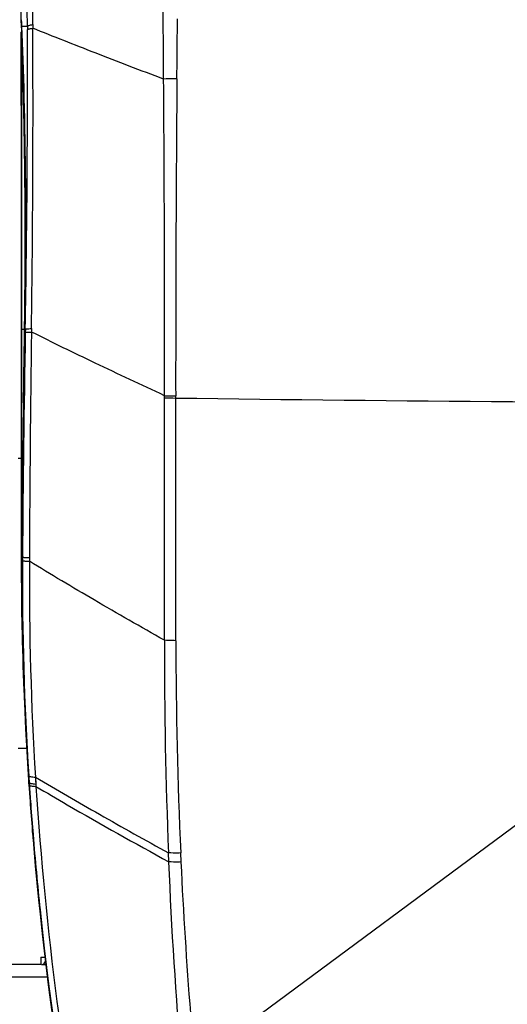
# Model space of a CAD drawing. Header units: millimetres. Extents: x 0 to 420, y 0 to 297.
# Tile 6 of 117: x 98 to 113, y 73 to 105. Entities that reach past the tile are written whole.
import ezdxf

# ---------------------------------------------------------------- set-up
doc = ezdxf.new("R2010")
doc.units = ezdxf.units.MM
doc.header["$LTSCALE"] = 23.1
doc.linetypes.add('DASHED', pattern=[0.2, 0.1, -0.1])
doc.layers.get('0').update_dxf_attribs({"linetype": 'CONTINUOUS'})
for name, color, linetype in [('02___PRT_ALL_AXES', 7, 'CONTINUOUS'), ('06___PRT_ALL_SURFS', 7, 'CONTINUOUS'), ('DIM_PILOTEES', 7, 'CONTINUOUS')]:
    doc.layers.add(name, color=color, linetype=linetype)
doc.styles.get("Standard").update_dxf_attribs({"font": 'txt', "width": 0.7})
doc.dimstyles.new('DIMSTYLE_2', dxfattribs={"dimtxt": 2.5, "dimasz": 3.5, "dimexe": 2, "dimexo": 0, "dimtad": 1, "dimdec": 0, "dimlfac": 5, "dimdsep": 46, "dimtxsty": 'Standard', "dimblk": '_FILLED', "dimblk1": '_FILLED', "dimblk2": '_FILLED', "dimcen": 0.09, "dimazin": 2, "dimtp": 0.8, "dimtm": 0.8, "dimtfac": 1, "dimtdec": 0, "dimtofl": 0, "dimtmove": 0, "dimatfit": 3, "dimldrblk": '_FILLED', "dimfxl": 0, "dimtolj": 1, "dimarcsym": 0})
doc.dimstyles.new('DIMSTYLE_5', dxfattribs={"dimtxt": 2.5, "dimasz": 3.5, "dimexe": 2, "dimexo": 0, "dimtad": 1, "dimdsep": 46, "dimtxsty": 'Standard', "dimblk": '_FILLED', "dimblk1": '_FILLED', "dimblk2": '_FILLED', "dimcen": 0.09, "dimazin": 2, "dimtp": 0.3, "dimtm": 0.3, "dimtfac": 1, "dimtmove": 0, "dimatfit": 2, "dimldrblk": '_FILLED', "dimfxl": 0, "dimtolj": 1, "dimarcsym": 0})

# ---------------------------------------------------------------- blocks, each defined once
blk = doc.blocks.new('_FILLED')
at = {"color": 0, "linetype": 'ByBlock'}
blk.add_solid([(0, 0), (-1, 0.1429), (-1, -0.1429)], dxfattribs=at)
blk = doc.blocks.new('*D9')
at = {"layer": 'DIM_PILOTEES', "color": 2, "linetype": 'Continuous'}
for p, q in [((113.282, 133.641), (55.448, 133.641)), ((57.448, 133.641), (57.448, 85.834)), ((57.448, 38.026), (57.448, 85.834)), ((109.398, 38.026), (55.448, 38.026))]:
    blk.add_line(p, q, dxfattribs=at)
at = {"layer": 'DIM_PILOTEES', "color": 2, "linetype": 'Continuous', "xscale": 3.5, "yscale": 3.5, "zscale": 3.5}
for p, rotation in [((57.448, 133.641), 90), ((57.448, 38.026), 270)]:
    blk.add_blockref('_FILLED', p, dxfattribs=dict(at, rotation=rotation))
at = {"layer": 'DIM_PILOTEES', "color": 2, "linetype": 'Continuous', "insert": (54.323, 88.215), "char_height": 2.5, "width": 8.83929, "attachment_point": 2, "rotation": 90, "line_spacing_factor": 0.9}
blk.add_mtext('{\\ftxt;\\W0.0001;\\H0.0001;\\~}{\\ftxt;\\W2.3571428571;\\H2.5; }{\\ftxt;\\W0.0001;\\H0.0001;\\~}', dxfattribs=at)
blk = doc.blocks.new('*D12')
at = {"layer": 'DIM_PILOTEES', "color": 2, "linetype": 'Continuous'}
for p, q in [((124.376, 87.151), (177.724, 126.633)), ((165.609, 117.667), (124.376, 87.151)), ((83.142, 56.634), (124.376, 87.151))]:
    blk.add_line(p, q, dxfattribs=at)
at = {"layer": 'DIM_PILOTEES', "color": 2, "linetype": 'Continuous', "xscale": 3.5, "yscale": 3.5, "zscale": 3.5}
for p, rotation in [((165.609, 117.667), 36.504704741), ((83.142, 56.634), 216.504704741)]:
    blk.add_blockref('_FILLED', p, dxfattribs=dict(at, rotation=rotation))
at = {"layer": 'DIM_PILOTEES', "color": 2, "linetype": 'Continuous', "insert": (167.444, 122.913), "char_height": 2.5, "width": 15.71429, "attachment_point": 1, "rotation": 36.5047, "line_spacing_factor": 0.9}
blk.add_mtext('{\\ftxt;\\W0.0001;\\H0.0001;\\~}{\\ftxt;\\W0.7857142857;\\H2.5; }{\\ftxt;\\W0.0001;\\H0.0001;\\~}{\\ftxt;\\W0.0001;\\H0.0001;\\~}{\\ftxt;\\W1.3333333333;\\H2.5; }{\\ftxt;\\W0.0001;\\H0.0001;\\~}{\\ftxt;\\W0.0001;\\H0.0001;\\~}{\\ftxt;\\W2.0714285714;\\H2.5; }{\\ftxt;\\W0.0001;\\H0.0001;\\~}', dxfattribs=at)

msp = doc.modelspace()

# ---------------------------------------------------------------- linework, layer by layer
at = {"color": 7, "linetype": 'Continuous'}
for p, q in [((97.5756, 91.0443), (97.4756, 91.0443)), ((98.2098, 74.6444), (97.2845, 74.6444)), ((98.2098, 74.8844), (98.2098, 74.6444)), ((98.2098, 74.8844), (98.3485, 74.8844)), ((98.2281, 74.6444), (98.3764, 74.6444)), ((96.8756, 74.2444), (98.4255, 74.2444))]:
    msp.add_line(p, q, dxfattribs=at)
at = {"color": 2, "linetype": 'DASHED'}
msp.add_circle((124.3756, 87.1508), 51.2978, dxfattribs=at)
at = {"color": 7, "linetype": 'Continuous'}
for centre, radius, start, end in [((124.3756, 154.7195), 49.5319, 247.55139, 292.44861), ((124.257, 1615.8613), 1523.0173, 269.1842728, 270.0044615), ((207.5756, 87.8439), 110, 180.026291, 182.252624), ((207.5756, 87.8439), 110, 184.177039, 184.686353), ((207.5756, 87.8439), 110, 185.644192, 196.348975)]:
    msp.add_arc(centre, radius, start, end, dxfattribs=at)
for points in [[(98.2885, 74.6625), (98.2985, 74.6688), (98.3077, 74.6764), (98.316, 74.6848)], [(98.316, 74.6848), (98.3344, 74.7034), (98.3488, 74.7263), (98.3594, 74.7502)]]:
    msp.add_open_spline(points, degree=3, dxfattribs=at)
at = {"layer": '02___PRT_ALL_AXES', "color": 7, "linetype": 'Continuous'}
msp.add_line((97.7504, 81.6443), (97.4756, 81.6443), dxfattribs=at)
for start, end in [(184.697862, 184.708933), (185.64497, 196.348975)]:
    msp.add_arc((207.5756, 87.8439), 110, start, end, dxfattribs=at)
at = {"layer": '06___PRT_ALL_SURFS', "color": 7, "linetype": 'Continuous'}
for p, q in [((97.5777, 105.2462), (97.5777, 121.6786)), ((102.6287, 104.8851), (102.6324, 105.2851)), ((97.5777, 105.2462), (97.5778, 105.2472)), ((97.5778, 105.2455), (97.5777, 105.2462)), ((97.5778, 105.2455), (97.5778, 105.2472)), ((97.5778, 105.2455), (97.5819, 105.1523)), ((97.5868, 105.0439), (97.5778, 105.2455)), ((97.5819, 105.1523), (97.5868, 105.0413)), ((97.5868, 105.0439), (97.5868, 105.0413)), ((97.5869, 105.0414), (97.5868, 105.0439)), ((97.5868, 105.0439), (97.7737, 105.0439)), ((97.7737, 105.0439), (97.7741, 104.9276)), ((97.9494, 105.0932), (97.9499, 104.9763)), ((97.9494, 105.0932), (97.9499, 104.9763)), ((97.5793, 104.8055), (97.5793, 102.4686)), ((97.5756, 102.4688), (97.5756, 87.8439)), ((97.5793, 102.4688), (97.5804, 95.2312)), ((97.6996, 95.6105), (97.7044, 96.03)), ((97.6997, 95.623), (97.6945, 95.2308)), ((97.6946, 95.2312), (97.6996, 95.6106)), ((97.6996, 95.6106), (97.7, 95.6391)), ((97.5804, 95.2312), (97.5794, 87.8832)), ((97.5804, 95.2312), (97.6833, 95.2312)), ((97.6945, 95.2308), (97.6832, 94.4437)), ((97.6839, 95.2322), (97.6833, 95.2312)), ((97.6852, 95.2332), (97.6839, 95.2322)), ((97.6946, 95.2312), (97.6945, 95.2308)), ((97.6946, 95.2312), (97.7078, 95.2312)), ((97.7078, 95.2312), (97.7058, 95.1214)), ((97.9087, 95.2461), (97.9068, 95.1364)), ((97.9085, 95.2461), (97.907, 95.1364)), ((97.6599, 92.8446), (97.6488, 92.8448)), ((102.2169, 93.002), (102.2169, 93.0743)), ((102.5743, 92.9983), (102.5743, 93.0707)), ((97.5798, 92.1913), (97.5796, 90.0647)), ((97.5796, 90.0647), (97.5794, 87.8832)), ((97.6233, 89.8444), (97.6122, 89.8445)), ((97.5793, 87.8433), (97.5794, 87.8439)), ((97.5793, 87.8433), (97.5794, 87.8439)), ((97.5794, 87.8832), (97.5794, 87.8439)), ((97.5794, 87.8439), (97.5795, 87.8027)), ((97.5794, 87.8439), (97.5794, 87.8028)), ((97.5794, 87.8439), (97.5952, 87.8439)), ((97.6063, 87.8286), (97.6064, 87.8439)), ((97.6064, 87.8439), (97.6064, 87.844)), ((97.6064, 87.8439), (97.6157, 87.8439)), ((97.6157, 87.8439), (97.6149, 87.727)), ((97.8404, 87.8291), (97.8396, 87.7126)), ((97.8402, 87.8291), (97.8398, 87.7125)), ((97.6472, 84.1902), (97.6787, 83.2728)), ((98.0335, 80.7188), (98.0478, 80.4952)), ((98.0336, 80.7188), (98.0359, 80.6815)), ((97.8304, 80.4327), (97.8222, 80.5541)), ((97.8232, 80.5405), (97.8231, 80.5407)), ((97.8232, 80.5405), (97.8325, 80.5411)), ((97.8325, 80.5411), (97.8377, 80.4633)), ((98.0477, 80.4952), (98.0528, 80.4173)), ((97.8727, 79.8318), (97.8697, 79.8724)), ((97.8727, 79.8318), (97.8726, 79.8321)), ((97.8791, 79.873), (97.8821, 79.8326)), ((97.8812, 79.8733), (97.8842, 79.8329)), ((102.3546, 77.9736), (102.3425, 78.2652)), ((102.7539, 77.9697), (102.7402, 78.261))]:
    msp.add_line(p, q, dxfattribs=at)
for points in [[(97.5868, 105.0413), (97.5975, 104.7869), (97.6083, 104.5143), (97.6186, 104.2335), (97.6285, 103.9447), (97.638, 103.648), (97.6471, 103.3438), (97.6556, 103.0322), (97.6637, 102.7134), (97.6713, 102.3876), (97.6783, 102.0552), (97.6848, 101.7163), (97.6907, 101.3712), (97.696, 101.0201), (97.7007, 100.6632), (97.7048, 100.3009), (97.7083, 99.9334), (97.7111, 99.5609), (97.7133, 99.1837), (97.7147, 98.8021), (97.7155, 98.4164), (97.7155, 98.0267), (97.7148, 97.6335), (97.7134, 97.2369), (97.7112, 96.8373), (97.7082, 96.4349), (97.7044, 96.03)], [(97.5779, 104.8407), (97.5776, 104.4087), (97.5772, 103.9799), (97.5766, 103.5698), (97.5761, 103.1784), (97.5757, 102.8057), (97.5756, 102.4688)], [(97.5793, 102.3049), (97.5794, 101.8088), (97.5794, 101.3147), (97.5794, 100.8231), (97.5795, 100.3343), (97.5795, 99.8485), (97.5798, 97.9432)], [(97.5798, 97.9432), (97.5799, 97.4778), (97.58, 97.0174), (97.5801, 96.5623), (97.5802, 96.1127), (97.5803, 95.6689), (97.5804, 95.2312)], [(97.5804, 95.1133), (97.5803, 94.7394), (97.5798, 92.1913)], [(97.6832, 94.4437), (97.6715, 93.6368), (97.6656, 93.2324), (97.6599, 92.8448)], [(97.6599, 92.8448), (97.6531, 92.3697), (97.6463, 91.8731), (97.64, 91.3705), (97.634, 90.8621), (97.6284, 90.3477), (97.6233, 89.8445)], [(97.6233, 89.8445), (97.6203, 89.5213), (97.6172, 89.1824), (97.6143, 88.8435), (97.6115, 88.5047), (97.6088, 88.1658), (97.6064, 87.844)], [(97.6064, 87.844), (97.6038, 86.9427), (97.6098, 86.0253), (97.6242, 85.1078), (97.6472, 84.1902)], [(97.6787, 83.2728), (97.7187, 82.3558), (97.7672, 81.4394), (97.8232, 80.5405)], [(97.8304, 80.4327), (97.8388, 80.3091), (97.8474, 80.1856), (97.8561, 80.0621), (97.8649, 79.9387), (97.8727, 79.8318)], [(98.0382, 80.6443), (98.0406, 80.607), (98.0477, 80.4952)], [(97.8726, 79.8321), (97.9786, 78.4935), (98.1025, 77.14)], [(98.1025, 77.14), (98.2432, 75.7875), (98.4007, 74.4359), (98.5751, 73.0855), (98.7663, 71.7363), (98.9743, 70.3886), (99.1993, 69.0425), (99.4411, 67.6981), (99.6999, 66.3555), (99.9756, 65.015), (100.2683, 63.6766), (100.578, 62.3406), (100.9047, 61.007), (101.2484, 59.6761), (101.6091, 58.348), (101.9869, 57.0229)]]:
    msp.add_lwpolyline(points, dxfattribs=at)
for centre, radius, start, end in [((-2120.8137, 86.1406), 2223.0667, 0.4830937, 0.9614628), ((-3512.003, 92.1039), 3609.7999, 0.2053878, 0.470049), ((-5162.2897, 81.2595), 5260.293, 0.2596006, 0.4414716), ((-431.3679, 102.3609), 529.3243, 359.229849, 0.283098), ((101.5603, 104.9788), 3.9848, 181.98667, 182.49324), ((-357.189, 103.19), 454.9664, 358.997666, 0.218822), ((1236.6946, 93.6834), 1134.1205, 179.5120439, 180.0309506), ((-1211.1312, 94.14), 1313.3485, 359.9535099, 0.4007999), ((99.0242, 95.1132), 1.4486, 175.32839, 179.99608), ((758.0553, 83.3086), 660.4552, 178.9751609, 179.6065495), ((782.6558, 85.2225), 684.8206, 179.1705253, 179.7819223), ((674.6262, 84.3147), 577.0405, 179.1529915, 179.4509224), ((674.6371, 84.3147), 577.0402, 179.1529915, 179.4509225), ((102.8551, 137.4023), 44.4049, 269.17645, 269.63777), ((102.8717, 140.2458), 47.176, 269.20471, 269.63878), ((977.7706, 81.3703), 880.1992, 179.4483733, 179.5786039), ((976.4269, 81.3834), 878.8442, 179.4483732, 179.5788046), ((97.7839, 87.8437), 0.2083, 169.06229, 179.93963), ((207.5756, 87.8439), 110, 180, 198.522393), ((97.8031, 87.8026), 0.2275, 169.69784, 179.97087), ((207.39, 87.8369), 109.8106, 180.01781, 181.39623), ((196.2188, 87.1195), 98.6262, 179.579143, 181.137689), ((196.3346, 87.121), 98.7308, 179.589383, 181.963042), ((196.5397, 87.1259), 98.9266, 179.651819, 183.686852), ((203.439, 87.139), 105.6008, 179.68883, 183.485579), ((182.6674, 86.8692), 85.0725, 181.150399, 182.10888), ((265.9451, 84.8732), 163.736, 179.90256, 182.312957), ((253.0171, 85.1997), 150.4369, 180.023363, 182.643643), ((194.8585, 87.2962), 97.2711, 182.095928, 182.488565), ((196.4894, 87.125), 98.8856, 181.962246, 182.348447), ((196.4578, 87.1229), 98.854, 182.348024, 183.810117), ((194.1358, 86.9682), 96.5175, 183.685216, 183.818167), ((210.8798, 88.0857), 113.3081, 183.818159, 184.156776), ((207.6304, 87.8677), 110.0421, 183.858197, 184.16629), ((207.5569, 87.843), 109.9764, 184.17738, 184.68677), ((207.645, 87.8688), 110.0567, 184.18737, 184.696347), ((207.578, 87.8447), 109.9976, 184.686757, 184.882793), ((207.6321, 87.8677), 110.0438, 184.696329, 185.974063), ((207.5825, 87.845), 110.002, 184.882783, 185.965049), ((207.5727, 87.8442), 109.9922, 185.965131, 196.351207), ((207.6613, 87.8715), 110.0733, 185.97448, 196.351942)]:
    msp.add_arc(centre, radius, start, end, dxfattribs=at)
for points, knots in [([(97.7, 95.6391), (97.711, 96.5356), (97.721, 98.2707), (97.7046, 100.7598), (97.6615, 102.9976), (97.6149, 104.3964), (97.5869, 105.0414)], [0, 0, 0, 0, 0.2860191, 0.5535265, 0.7940512, 1, 1, 1, 1]), ([(97.7737, 105.0439), (97.7758, 105.0502), (97.7941, 105.0611), (97.8285, 105.0721), (97.8832, 105.0838), (97.9253, 105.0901), (97.9494, 105.0932)], [0, 0, 0, 0, 0.106552, 0.307108, 0.6066131, 1, 1, 1, 1]), ([(97.7741, 104.9276), (97.775, 104.9301), (97.7796, 104.9354), (97.796, 104.945), (97.8295, 104.9556), (97.8834, 104.9669), (97.9258, 104.9732), (97.9499, 104.9763)], [0, 0, 0, 0, 0.0437039, 0.1076034, 0.3077743, 0.6069462, 1, 1, 1, 1]), ([(102.1852, 103.3272), (101.4439, 103.6073), (100.0288, 104.1486), (98.6197, 104.7054), (97.9499, 104.9763)], [0, 0, 0, 0, 0.523084, 1, 1, 1, 1]), ([(97.5779, 104.8407), (97.5779, 104.8436), (97.5796, 104.8555), (97.587, 104.8661), (97.5939, 104.872)], [0, 0, 0, 0, 0.2404527, 1, 1, 1, 1]), ([(97.5954, 104.8366), (97.5929, 104.8346), (97.5846, 104.8262), (97.5795, 104.8142), (97.5793, 104.8055)], [0, 0, 0, 0, 0.2683213, 1, 1, 1, 1]), ([(97.6833, 95.2312), (97.6962, 96.1444), (97.7093, 97.9129), (97.6957, 100.4497), (97.654, 102.7281), (97.6075, 104.1509), (97.5793, 104.8055)], [0, 0, 0, 0, 0.2861152, 0.5540489, 0.7947208, 1, 1, 1, 1]), ([(102.6153, 103.3419), (102.5764, 103.3418), (102.433, 103.3402), (102.2896, 103.3348), (102.1852, 103.3272)], [0, 0, 0, 0, 0.270577, 1, 1, 1, 1]), ([(97.6488, 92.8448), (97.6517, 93.0444), (97.6634, 93.8399), (97.6748, 94.6353), (97.6833, 95.2312)], [0, 0, 0, 0, 0.2509522, 1, 1, 1, 1]), ([(97.6599, 92.8448), (97.6629, 93.0444), (97.6746, 93.8399), (97.6861, 94.6353), (97.6946, 95.2312)], [0, 0, 0, 0, 0.2509133, 1, 1, 1, 1]), ([(97.6945, 95.2361), (97.6935, 95.2359), (97.6903, 95.2352), (97.6871, 95.2343), (97.6852, 95.2332)], [0, 0, 0, 0, 0.3143533, 1, 1, 1, 1]), ([(97.7058, 95.1214), (97.7072, 95.1228), (97.7132, 95.1244), (97.7243, 95.1267), (97.7416, 95.1286), (97.7644, 95.1306), (97.7927, 95.1323), (97.8409, 95.1346), (97.8796, 95.1357), (97.907, 95.1364)], [0, 0, 0, 0, 0.0294348, 0.086634, 0.1721368, 0.28556, 0.4261625, 0.5929347, 1, 1, 1, 1]), ([(97.7078, 95.2312), (97.7092, 95.2326), (97.7152, 95.2342), (97.7263, 95.2364), (97.7436, 95.2384), (97.7663, 95.2403), (97.7946, 95.2421), (97.8426, 95.2443), (97.8812, 95.2455), (97.9085, 95.2461)], [0, 0, 0, 0, 0.0294615, 0.0866708, 0.1721738, 0.2855906, 0.4261828, 0.5929441, 1, 1, 1, 1]), ([(102.2169, 93.0743), (101.465, 93.4216), (100.0228, 94.0974), (98.5908, 94.7947), (97.907, 95.1364)], [0, 0, 0, 0, 0.5200479, 1, 1, 1, 1]), ([(102.2093, 85.1516), (102.2099, 85.805), (102.2123, 88.4218), (102.2149, 91.0386), (102.2168, 93.002)], [0, 0, 0, 0, 0.249699, 1, 1, 1, 1]), ([(102.5802, 85.1384), (102.5798, 85.7925), (102.5784, 88.4125), (102.5757, 91.0325), (102.5743, 92.9983)], [0, 0, 0, 0, 0.2496911, 1, 1, 1, 1]), ([(97.6063, 87.843), (97.6036, 87.8431), (97.6002, 87.8437), (97.5961, 87.8433), (97.5952, 87.8439)], [0, 0, 0, 0, 0.7151503, 1, 1, 1, 1]), ([(97.6149, 87.727), (97.6166, 87.7258), (97.6232, 87.7248), (97.6355, 87.7228), (97.6548, 87.7212), (97.6803, 87.7194), (97.712, 87.7176), (97.7659, 87.7151), (97.8091, 87.7135), (97.8398, 87.7125)], [0, 0, 0, 0, 0.0274885, 0.083982, 0.1694372, 0.2832448, 0.4244907, 0.5919897, 1, 1, 1, 1]), ([(97.6157, 87.8439), (97.6174, 87.8427), (97.6239, 87.8417), (97.6363, 87.8397), (97.6555, 87.838), (97.681, 87.8361), (97.7127, 87.8343), (97.7664, 87.8317), (97.8096, 87.8301), (97.8402, 87.8291)], [0, 0, 0, 0, 0.0275116, 0.084013, 0.1694681, 0.2832704, 0.4245081, 0.5919985, 1, 1, 1, 1]), ([(102.2093, 85.1516), (101.4488, 85.5805), (99.984, 86.42), (98.5345, 87.286), (97.8398, 87.7125)], [0, 0, 0, 0, 0.5171324, 1, 1, 1, 1]), ([(97.6233, 85.1595), (97.6206, 85.1597), (97.6173, 85.1604), (97.6126, 85.1603), (97.612, 85.1613)], [0, 0, 0, 0, 0.7083429, 1, 1, 1, 1]), ([(102.5802, 85.1384), (102.547, 85.1388), (102.4234, 85.1412), (102.2997, 85.146), (102.2093, 85.1516)], [0, 0, 0, 0, 0.2677185, 1, 1, 1, 1]), ([(97.6875, 83.0704), (97.6854, 83.0706), (97.6831, 83.071), (97.6792, 83.0718), (97.6791, 83.0726)], [0, 0, 0, 0, 0.7161395, 1, 1, 1, 1]), ([(97.8179, 80.7646), (97.819, 80.7615), (97.8249, 80.7552), (97.8454, 80.7444), (97.8868, 80.7341), (97.9527, 80.7246), (98.0043, 80.7205), (98.0336, 80.7188)], [0, 0, 0, 0, 0.0443423, 0.1085885, 0.3093763, 0.6087131, 1, 1, 1, 1]), ([(98.0336, 80.7188), (98.7211, 80.3109), (100.1515, 79.4824), (101.5948, 78.6766), (102.3425, 78.2652)], [0, 0, 0, 0, 0.4836572, 1, 1, 1, 1]), ([(97.8325, 80.5411), (97.8337, 80.538), (97.8395, 80.5316), (97.86, 80.5208), (97.9013, 80.5104), (97.9671, 80.5009), (98.0185, 80.4969), (98.0477, 80.4952)], [0, 0, 0, 0, 0.0446716, 0.1090978, 0.3099376, 0.6090717, 1, 1, 1, 1]), ([(97.8377, 80.4633), (97.8389, 80.4601), (97.8447, 80.4538), (97.8652, 80.4429), (97.9065, 80.4325), (97.9722, 80.423), (98.0236, 80.419), (98.0527, 80.4173)], [0, 0, 0, 0, 0.0448111, 0.1093139, 0.310177, 0.6092258, 1, 1, 1, 1]), ([(98.0527, 80.4173), (98.3899, 80.2178), (99.8136, 79.3853), (101.2523, 78.5788), (102.3546, 77.9736)], [0, 0, 0, 0, 0.2375407, 1, 1, 1, 1]), ([(98.0527, 80.4173), (98.2049, 78.0883), (98.6562, 73.4513), (99.7697, 66.575), (101.3037, 59.8261), (102.5998, 55.4136), (103.3114, 53.2378)], [0, 0, 0, 0, 0.2523038, 0.5032288, 0.7525316, 1, 1, 1, 1]), ([(97.8698, 79.8695), (97.8691, 79.8697), (97.8675, 79.8701), (97.8649, 79.8709), (97.8648, 79.8721)], [0, 0, 0, 0, 0.3850787, 1, 1, 1, 1]), ([(102.7402, 78.261), (102.7047, 78.26), (102.5721, 78.2575), (102.4394, 78.2595), (102.3425, 78.2652)], [0, 0, 0, 0, 0.2683138, 1, 1, 1, 1]), ([(102.7539, 77.9697), (102.7182, 77.9686), (102.5851, 77.9659), (102.4518, 77.9678), (102.3546, 77.9736)], [0, 0, 0, 0, 0.2684038, 1, 1, 1, 1]), ([(105.5625, 52.486), (105.129, 54.5331), (104.3383, 58.6825), (103.0827, 67.1628), (102.5383, 73.6289), (102.3546, 77.9736)], [0, 0, 0, 0, 0.2441261, 0.4926494, 1, 1, 1, 1]), ([(105.9505, 52.4896), (105.5343, 54.5385), (104.5749, 59.749), (103.4146, 68.2418), (102.9106, 74.7031), (102.7539, 77.9697)], [0, 0, 0, 0, 0.2440449, 0.6182648, 1, 1, 1, 1])]:
    msp.add_open_spline(points, degree=3, knots=knots, dxfattribs=at)
for points in [[(97.5756, 102.4688), (97.5756, 103.2594), (97.5777, 104.0501), (97.5779, 104.8407)], [(97.5935, 104.8811), (97.5838, 104.8704), (97.5779, 104.8551), (97.5779, 104.8407)], [(102.1852, 103.3272), (102.1817, 103.8462), (102.178, 104.3653), (102.174, 104.8844)], [(102.6153, 103.3419), (102.6194, 103.8563), (102.6239, 104.3707), (102.6287, 104.8851)]]:
    msp.add_open_spline(points, degree=3, dxfattribs=at)

# ---------------------------------------------------------------- dimensions: what is measured, and where the dimension line sits
at = {"layer": 'DIM_PILOTEES', "color": 2, "linetype": 'Continuous'}
dim = msp.add_linear_dim(base=(57.4484, 133.6411), p1=(109.3982, 38.026), p2=(113.2821, 133.6411), angle=90, text='{\\ftxt;\\W0.0001;\\H0.0001;\\~}{\\ftxt;\\W2.3571428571;\\H2.5; }{\\ftxt;\\W0.0001;\\H0.0001;\\~}', dimstyle='DIMSTYLE_2', dxfattribs=at)
dim.commit()
dim.dimension.update_dxf_attribs({"geometry": '*D9', "text_midpoint": (57.4484, 87.8577), "dimtype": 160})
dim = msp.add_diameter_dim_2p(p1=(165.6092, 117.6673), p2=(83.142, 56.6344), text='{\\ftxt;\\W0.0001;\\H0.0001;\\~}{\\ftxt;\\W0.7857142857;\\H2.5; }{\\ftxt;\\W0.0001;\\H0.0001;\\~}{\\ftxt;\\W0.0001;\\H0.0001;\\~}{\\ftxt;\\W1.3333333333;\\H2.5; }{\\ftxt;\\W0.0001;\\H0.0001;\\~}{\\ftxt;\\W0.0001;\\H0.0001;\\~}{\\ftxt;\\W2.0714285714;\\H2.5; }{\\ftxt;\\W0.0001;\\H0.0001;\\~}', dimstyle='DIMSTYLE_5', override={"dimpost": '<>'}, dxfattribs=at)
dim.commit()
dim.dimension.update_dxf_attribs({"geometry": '*D12', "text_midpoint": (173.1896, 124.0551), "dimtype": 163})

doc.saveas('drawing.dxf')
